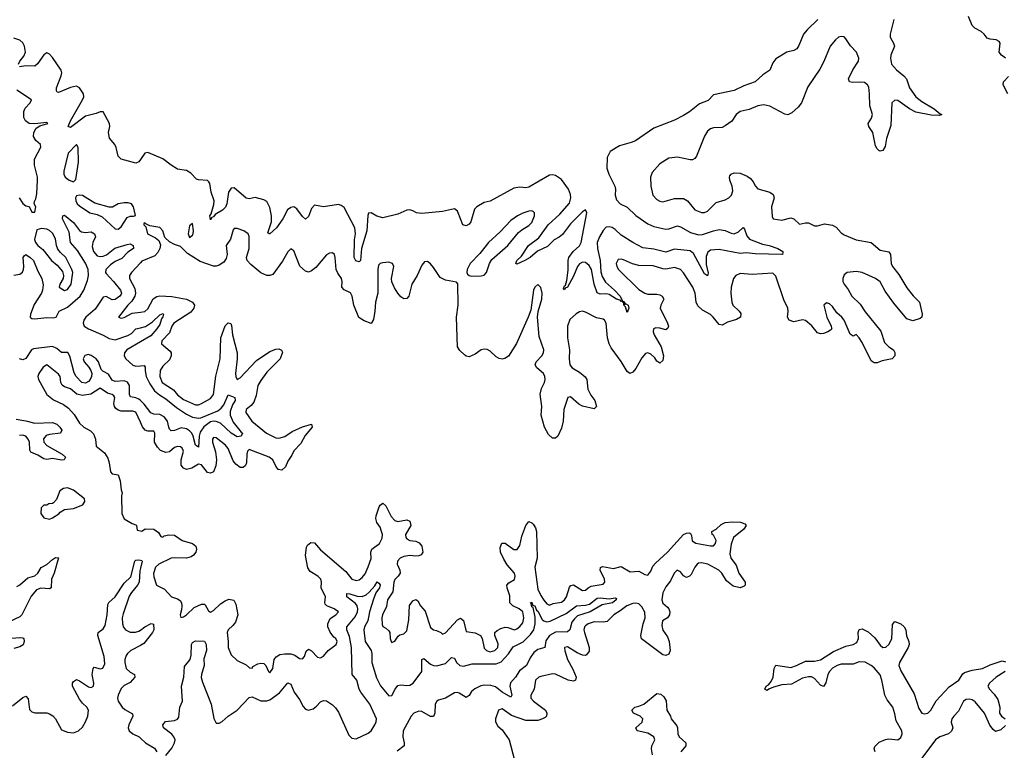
# Model space of a CAD drawing. Header units: inches. Extents: x 2473073 to 2657680, y 705365 to 849016.
# Tile 148 of 151: x 2639189 to 2645805, y 762600 to 767508. Entities that reach past the tile are written whole.
import ezdxf

# ---------------------------------------------------------------- set-up
doc = ezdxf.new("R2010")
doc.units = ezdxf.units.IN
doc.header["$MEASUREMENT"] = 0
doc.layers.add('C6736', color=7, linetype='Continuous')
doc.layers.add('C6746', color=7, linetype='Continuous')

msp = doc.modelspace()

# ---------------------------------------------------------------- linework, layer by layer
at = {"layer": 'C6736', "color": 5}
for points, elevation in [([(2639181, 767210), (2639189.9, 767230), (2639216.3, 767263.7), (2639226.8, 767290), (2639221.2, 767330), (2639210, 767352.1), (2639190, 767371.3), (2639150, 767384.6)], 20), ([(2640000, 766567.7), (2639990, 766553), (2639970, 766543.5), (2639870.7, 766570.7), (2639850.9, 766590.9), (2639836.9, 766650), (2639827.1, 766670), (2639792.8, 766712.8), (2639785.1, 766750), (2639794.7, 766790), (2639791.6, 766810), (2639750, 766889.2), (2639730, 766889.6), (2639702.1, 766877.9), (2639630, 766860.2), (2639530, 766784.6), (2639514.5, 766790), (2639530, 766827.2), (2639609.8, 766970), (2639619.2, 766990), (2639618, 767010), (2639589.8, 767049.8), (2639570, 767061.7), (2639530, 767053.2), (2639450, 767018.3), (2639441.6, 767021.6), (2639435.1, 767030), (2639437.1, 767050), (2639466.9, 767130), (2639471.2, 767150), (2639468.2, 767168.2), (2639410, 767254.5), (2639390, 767275.1), (2639370, 767284.5), (2639350, 767271.8), (2639308.7, 767211.3), (2639290, 767196.1), (2639230, 767198.2), (2639186.6, 767190)], 20), ([(2639184.7, 766310), (2639210, 766272), (2639230, 766258), (2639252, 766252), (2639270, 766214), (2639290, 766214), (2639298, 766250), (2639286, 766270), (2639287.3, 766287.3), (2639296.4, 766303.6), (2639303.1, 766336.9), (2639309, 766430), (2639308.7, 766450), (2639288, 766530), (2639288, 766570), (2639331.1, 766651.1), (2639329.2, 766670), (2639296.6, 766696.6), (2639282.5, 766722.5), (2639282.7, 766750), (2639300.5, 766779.5), (2639324.7, 766795.3), (2639377.2, 766810), (2639370, 766817.2), (2639291.2, 766808.9), (2639251.3, 766811.3), (2639227.9, 766827.9), (2639215.6, 766850), (2639215.8, 766890), (2639225.8, 766914.2), (2639258.7, 766950), (2639267.3, 766970), (2639170, 767035.1)], 40), ([(2639148.6, 765791.4), (2639190, 765798.7), (2639207.2, 765812.8), (2639215, 765830), (2639217.2, 765850), (2639212.8, 765910), (2639218.5, 765921.5), (2639230, 765929.3), (2639259.8, 765910), (2639280.4, 765890), (2639310, 765817.6), (2639337, 765770), (2639346.3, 765726.3), (2639343.1, 765690), (2639335.8, 765670), (2639286.4, 765593.6), (2639260.3, 765530), (2639258.4, 765510), (2639270, 765499.9), (2639290, 765497.4), (2639370, 765507.4), (2639414.4, 765505.6), (2639433.5, 765510), (2639454, 765550), (2639510, 765577.1), (2639596, 765650), (2639620.2, 765690), (2639643.9, 765756.1), (2639651.1, 765790), (2639648.4, 765830), (2639631.3, 765871.3), (2639577.6, 765957.6), (2639529.5, 766010), (2639520.2, 766080.2), (2639477.4, 766170), (2639479.5, 766190), (2639490, 766195.3), (2639550, 766145.2), (2639590, 766092.7), (2639603.3, 766083.3), (2639630, 766079), (2639670, 766083.2), (2639691.1, 766070), (2639698.6, 766050), (2639679.4, 766010), (2639675.3, 765984.7), (2639685.5, 765950), (2639710, 765922.5), (2639730, 765916.5), (2639750, 765918.1), (2639771.3, 765928.7), (2639827.9, 765972.1), (2639910, 765996.8), (2639930, 766001.4), (2639950.2, 765989.8), (2639953, 765970), (2639914.6, 765945.4), (2639876, 765904), (2639830, 765884), (2639798.1, 765861.9), (2639767.8, 765830), (2639765.6, 765810), (2639770, 765802.5), (2639819.8, 765750), (2639866.4, 765690), (2639873.4, 765670), (2639870, 765663.5), (2639861, 765650), (2639830, 765628.7), (2639810, 765626.5), (2639770, 765648.3), (2639750, 765644.4), (2639696.2, 765563.8), (2639633.9, 765510), (2639619, 765490), (2639614.2, 765470), (2639623, 765450), (2639650, 765430.8), (2639749.3, 765389.3), (2639790, 765366.4), (2639830, 765357.9), (2639914.7, 765385.3), (2639939.4, 765400.6), (2639970, 765430.7), (2640000, 765438)], 20), ([(2640000, 765875.1), (2639940.3, 765810), (2639927.4, 765790), (2639926.7, 765770), (2639962, 765702), (2639965.9, 765670), (2639962.2, 765650), (2639943, 765617), (2639914.4, 765590), (2639852, 765510), (2639870, 765502.8), (2639890, 765507.7), (2639944.2, 765535.8), (2640000, 765542.9)], 40), ([(2640000, 765342.8), (2639909.7, 765290), (2639892.9, 765270), (2639890.8, 765250), (2639901.3, 765230), (2639950, 765186.3), (2639970, 765180.4), (2640000, 765183.2)], 20), ([(2640000, 764948.6), (2639990, 764958), (2639970, 764966.7), (2639933.6, 764973.6), (2639926.2, 764990), (2639926.1, 765050), (2639912.5, 765072.5), (2639890, 765081.8), (2639830, 765077.8), (2639810, 765086), (2639785.9, 765125.9), (2639746.4, 765146.4), (2639737.1, 765157.1), (2639718.1, 765210), (2639703.1, 765230), (2639670, 765251.8), (2639650, 765258.2), (2639627.2, 765252.8), (2639615.4, 765230), (2639621.6, 765210), (2639653.3, 765173.3), (2639666.2, 765150), (2639672.4, 765130), (2639671.7, 765110), (2639662.6, 765090), (2639650, 765076.5), (2639630, 765066.7), (2639607, 765070), (2639567.5, 765110), (2639555.4, 765135.4), (2639526.6, 765246.6), (2639511.8, 765271.8), (2639470, 765271.6), (2639439.1, 765299.2), (2639410, 765312.3), (2639282.5, 765297.5), (2639269, 765290), (2639230, 765231.2), (2639210, 765222.7), (2639188.5, 765228.5)], 20), ([(2640000, 764804.1), (2639970, 764870.7), (2639950, 764878.8), (2639870, 764877.4), (2639850, 764884.4), (2639835.7, 764895.7), (2639826, 764910), (2639820.8, 764930), (2639828.3, 764970), (2639821.7, 764981.7), (2639809.5, 764990), (2639779.9, 764999.9), (2639730, 765033.2), (2639666.9, 764993.1), (2639610, 764984.1), (2639573.2, 764993.2), (2639530, 765028.2), (2639490, 765040.4), (2639473.3, 765053.3), (2639465.4, 765070), (2639459.7, 765110), (2639450, 765126.6), (2639370, 765189), (2639345.8, 765174.2), (2639318, 765130), (2639311, 765110), (2639314, 765090), (2639371, 764990), (2639414.9, 764954.9), (2639482, 764922), (2639517.4, 764897.4), (2639554.6, 764854.6), (2639590, 764797.3), (2639618.8, 764770), (2639665.5, 764745.5), (2639685.1, 764725.1), (2639698.8, 764690), (2639702, 764642), (2639758, 764598), (2639782, 764562), (2639790.8, 764530), (2639798, 764470), (2639810, 764458), (2639851.3, 764450), (2639864.7, 764410), (2639871.3, 764350), (2639878, 764330), (2639872, 764310), (2639874, 764190), (2639890, 764154), (2639943.6, 764123.6), (2639970, 764114), (2639974, 764110), (2639978, 764078), (2640000, 764073.9)], 40), ([(2639164.4, 764824.4), (2639230, 764812.8), (2639290, 764796.3), (2639410, 764802), (2639437.2, 764790), (2639458.6, 764770), (2639471, 764750), (2639462.4, 764730), (2639390, 764720.6), (2639366.6, 764713.4), (2639348.2, 764691.8), (2639350.5, 764670), (2639370, 764647.9), (2639474.3, 764590), (2639495.6, 764570), (2639495.3, 764564.7), (2639487.9, 764552.1), (2639470.4, 764549.6), (2639410, 764559.7), (2639370, 764552.9), (2639350, 764556.6), (2639310, 764581.8), (2639262.9, 764602.9), (2639256.2, 764616.2), (2639253.7, 764670), (2639246.5, 764690), (2639230, 764709), (2639210, 764716.1), (2639186.6, 764713.4)], 20), ([(2639170, 763700.9), (2639190, 763712.2), (2639242.4, 763757.6), (2639290, 763772.5), (2639309.9, 763790.1), (2639332.1, 763827.9), (2639371.1, 763848.9), (2639410, 763881.5), (2639430, 763894.2), (2639450, 763891.7), (2639420.5, 763790), (2639403.1, 763750), (2639399.7, 763690), (2639390, 763684.3), (2639330, 763688.3), (2639302.4, 763677.6), (2639264.8, 763635.2), (2639202.9, 763510), (2639190, 763496.7), (2639117.6, 763462.4)], 20), ([(2639140.8, 762899.2), (2639210, 762955.5), (2639230, 762962.7), (2639245.1, 762945.1), (2639254.9, 762874.9), (2639270, 762857.6), (2639290.9, 762850.9), (2639370, 762851.3), (2639390, 762844.5), (2639410.4, 762830.3), (2639428.5, 762810), (2639470, 762737.1), (2639510, 762721.5), (2639550, 762718.1), (2639583.5, 762730), (2639610, 762755), (2639631.2, 762790), (2639647.1, 762830), (2639652.1, 762870), (2639639.3, 762890), (2639610, 762916), (2639590, 762942.5), (2639543.4, 763030), (2639544.5, 763050), (2639550, 763061.8), (2639570, 763074.8), (2639590, 763066.4), (2639650, 763025.7), (2639670, 763020.7), (2639685.8, 763030), (2639686.7, 763050), (2639676.6, 763110), (2639681.8, 763150), (2639690, 763157.8), (2639730, 763147.8), (2639747.7, 763152.3), (2639760.2, 763179.8), (2639757.2, 763230), (2639712.8, 763370), (2639716.1, 763390), (2639750, 763416.3), (2639762.5, 763437.5), (2639777.1, 763510), (2639781.2, 763578.8), (2639787.8, 763592.2), (2639829.4, 763630.6), (2639890, 763723.5), (2639935.9, 763764.1), (2639963.5, 763870), (2639970, 763876.3), (2639990, 763879.7), (2640000, 763877.6)], 20), ([(2640000, 763824), (2639995, 763805), (2639992.2, 763730), (2639981.4, 763710), (2639939.3, 763660.7), (2639925.3, 763634.7), (2639883, 763517), (2639878.1, 763490), (2639879.6, 763450), (2639887.4, 763427.4), (2639899.8, 763410), (2639930, 763393.2), (2639967.3, 763392.7), (2639990, 763399.9), (2640000, 763407.4)], 20), ([(2639109.9, 763350.1), (2639190, 763358.4), (2639210, 763355.5), (2639216, 763350), (2639218.7, 763330), (2639212, 763308), (2639190, 763294.9), (2639150, 763283.9)], 20), ([(2640000, 763304.7), (2639936.6, 763270), (2639912.5, 763250), (2639903.6, 763236.4), (2639895.2, 763210), (2639894.3, 763190), (2639904.7, 763150), (2639930, 763125.4), (2639960.3, 763110), (2639961.9, 763090), (2639930, 763054.9), (2639890, 763034.4), (2639870, 763015), (2639850.1, 762970.1), (2639846.5, 762950), (2639850, 762929.5), (2639876.8, 762890), (2639894.8, 762874.8), (2639945.7, 762845.7), (2639948.6, 762830), (2639921.4, 762770), (2639918.4, 762750), (2639924.5, 762730), (2639950, 762710.5), (2639990.5, 762690.5), (2640000, 762681.9)], 20)]:
    msp.add_lwpolyline(points, dxfattribs=dict(at, elevation=elevation))
at = {"layer": 'C6736', "color": 5, "elevation": 40}
for points in [[(2639570, 766669.2), (2639515.5, 766610), (2639485.5, 766490), (2639484.9, 766470), (2639494, 766450), (2639521, 766430), (2639550, 766418.8), (2639565.6, 766434.4), (2639584.7, 766550), (2639580.7, 766650)], [(2639590, 766329.4), (2639570, 766324), (2639564.4, 766310), (2639566, 766290), (2639574.9, 766270), (2639590, 766256.4), (2639659.1, 766210), (2639710, 766198.6), (2639742.8, 766182.8), (2639830, 766103), (2639850, 766100.5), (2639870, 766116.3), (2639910, 766178.8), (2639930, 766188), (2639952.9, 766187.1), (2639968, 766192), (2639953.6, 766250), (2639940.9, 766270), (2639917.3, 766277.3), (2639890, 766278.2), (2639850.7, 766270), (2639811.8, 766248.2), (2639790, 766248.2), (2639694.7, 766274.7), (2639610, 766325.6)], [(2639335.3, 766104.7), (2639303.6, 766096.4), (2639289.1, 766030.9), (2639294.9, 766010), (2639310, 765990.6), (2639344.5, 765964.5), (2639402.3, 765890), (2639439.6, 765859.6), (2639475.8, 765815.8), (2639482.8, 765790), (2639480.3, 765770), (2639459.5, 765730), (2639454.8, 765710), (2639490, 765688.4), (2639510, 765696.3), (2639534.7, 765730), (2639545.1, 765810), (2639539.6, 765830), (2639498.9, 765910), (2639462.8, 765942.8), (2639445.5, 765965.5), (2639435.3, 765990), (2639430, 766035.3), (2639410, 766072.7), (2639390, 766092.3), (2639370, 766101.2)], [(2639510, 764362), (2639482, 764358), (2639458, 764342), (2639435.3, 764284.7), (2639416.9, 764263.1), (2639410, 764258), (2639383.6, 764256.4), (2639370, 764246), (2639350, 764246), (2639332, 764228), (2639331.3, 764190), (2639350, 764162), (2639390, 764152), (2639410, 764162), (2639452.7, 764187.3), (2639461.2, 764198.8), (2639490, 764218), (2639550, 764224.7), (2639612.3, 764247.7), (2639626, 764270), (2639623.7, 764290), (2639550, 764346.6)]]:
    msp.add_lwpolyline(points, close=True, dxfattribs=at)
at = {"layer": 'C6746', "color": 5}
for points, elevation in [([(2645814.3, 767250), (2645785.6, 767270), (2645769.8, 767289.8), (2645776.9, 767350), (2645770, 767360.7), (2645751.5, 767371.5), (2645710, 767375.8), (2645690, 767384), (2645670, 767411.2), (2645650, 767428.3), (2645607.3, 767450), (2645588.9, 767468.9), (2645565.1, 767530)], 40), ([(2644552.8, 767510), (2644479.4, 767440.6), (2644456.9, 767410), (2644425.4, 767334.6), (2644410, 767312), (2644390, 767300.7), (2644342.8, 767290), (2644270, 767243.7), (2644250, 767219), (2644230.3, 767169.7), (2644181.8, 767138.2), (2644130.2, 767089.8), (2644055.6, 767064.4), (2643990, 767031.2), (2643850, 767003.6), (2643814.5, 766965.5), (2643757, 766943), (2643690.9, 766889.1), (2643650, 766863.5), (2643590, 766833.3), (2643450, 766778), (2643326.1, 766693.9), (2643298, 766682), (2643219.2, 766660.8), (2643157.3, 766622.7), (2643137.4, 766582.6), (2643133.9, 766510), (2643147.3, 766470), (2643187.9, 766390), (2643191.9, 766370), (2643189.3, 766329.3), (2643198.2, 766298.2), (2643223.8, 766270), (2643270, 766248.1), (2643330, 766191.5), (2643410, 766136.8), (2643450, 766119.1), (2643530, 766099.5), (2643550, 766102.2), (2643610, 766123.5), (2643630, 766117.1), (2643697.6, 766077.6), (2643750, 766062.3), (2643776.2, 766063.8), (2643850, 766089.4), (2643890, 766097.7), (2643930, 766092), (2643970, 766072.6), (2643990, 766070.2), (2644018.3, 766081.7), (2644050, 766110.7), (2644059.6, 766099.6), (2644075, 766055), (2644094, 766034), (2644179.8, 765999.8), (2644226, 765990), (2644282.8, 765970), (2644316, 765950), (2644316.9, 765943.1), (2644314, 765930), (2644310.4, 765929.6), (2644130, 765935), (2644070, 765941), (2644030, 765936.8), (2643890, 765963.2), (2643830, 765959), (2643813.1, 765946.9), (2643802.7, 765917.3), (2643802.7, 765862.6), (2643815.3, 765804.7), (2643810, 765787.6), (2643790, 765801.6), (2643716.1, 765936.1), (2643694.5, 765954.5), (2643590, 765965.3), (2643530, 765945.4), (2643450, 765965.7), (2643375.1, 765975.1), (2643310, 766009.9), (2643230, 766061.3), (2643190, 766098.5), (2643170.7, 766110.7), (2643150, 766116.7), (2643130, 766112.9), (2643110, 766090.8), (2643084.1, 766050), (2643069.5, 766010), (2643070.7, 765970), (2643088.8, 765890), (2643092.9, 765812.9), (2643102.6, 765782.6), (2643124.3, 765744.3), (2643186.3, 765690), (2643224.2, 765650), (2643238, 765622), (2643230, 765614), (2643223.3, 765623.3), (2643199.6, 765630), (2643150, 765662.6), (2643130, 765667.1), (2643090, 765663.2), (2643070, 765672.6), (2643050, 765731.8), (2643030.9, 765830), (2643015.8, 765855.8), (2642990, 765876.5), (2642970, 765878.6), (2642950, 765867.6), (2642937.4, 765850), (2642910, 765784.4), (2642870, 765711.8), (2642854.8, 765705.2), (2642850, 765693.2), (2642842, 765702), (2642850, 765720.5), (2642856.6, 765723.4), (2642864.9, 765755.1), (2642874.2, 765825.8), (2642873.6, 765890), (2642878, 765910), (2642907.2, 765950), (2642950.7, 765989.2), (2642961.1, 766010), (2643000.5, 766210), (2642990, 766229.4), (2642970, 766216.4), (2642890, 766135.3), (2642835.4, 766064.6), (2642813, 766047), (2642780.3, 766030), (2642736.2, 765983.8), (2642668.2, 765951.7), (2642618.5, 765910), (2642583.1, 765890), (2642530, 765865.7), (2642522, 765870), (2642528.8, 765890), (2642559.9, 765920.1), (2642608.7, 765991.3), (2642677.3, 766042.7), (2642739.5, 766130), (2642817.9, 766202.1), (2642884.2, 766275.8), (2642892.6, 766310), (2642890, 766333.3), (2642876.1, 766370), (2642830, 766434.8), (2642790, 766460.7), (2642770, 766466.2), (2642750, 766463.5), (2642610, 766383), (2642590, 766378.7), (2642550, 766382.4), (2642510, 766375.1), (2642350, 766289.4), (2642310, 766279.5), (2642261.6, 766250), (2642245.4, 766234.6), (2642219.5, 766150), (2642210, 766134.5), (2642190, 766122.9), (2642167, 766130), (2642135.8, 766210), (2642130, 766220.9), (2642110, 766237.2), (2642030, 766219.5), (2641890, 766204.7), (2641855.3, 766210), (2641830, 766224.5), (2641810, 766229.6), (2641790, 766227.6), (2641730, 766200.5), (2641630, 766177.4), (2641588.2, 766188.2), (2641550, 766209.6), (2641533, 766207), (2641527.6, 766192.4), (2641522.1, 766090), (2641486.1, 765970), (2641479, 765890), (2641470, 765881.5), (2641447.8, 765887.8), (2641436.8, 765910), (2641438.8, 766030), (2641445.4, 766070), (2641439.9, 766110), (2641370, 766245.1), (2641350, 766260.5), (2641330, 766266.6), (2641230, 766251.2), (2641170, 766260.7), (2641150, 766239.3), (2641130, 766184.7), (2641110, 766167.8), (2641090, 766186), (2641050, 766237.8), (2641030, 766250.6), (2641010, 766245.8), (2640987.5, 766230), (2640956.4, 766170), (2640913.4, 766110), (2640869.7, 766069.7), (2640866, 766070), (2640855.3, 766075.3), (2640880.2, 766150), (2640881.7, 766190), (2640870, 766245.1), (2640850, 766285.6), (2640830, 766298), (2640770, 766313.3), (2640730, 766305.1), (2640710, 766309.7), (2640630, 766378.9), (2640610, 766375.8), (2640591.7, 766350), (2640580.7, 766270), (2640570.8, 766249.2), (2640551, 766229), (2640501.5, 766198.5), (2640490, 766183.9), (2640480.2, 766179.8), (2640470, 766162.9), (2640467.2, 766190), (2640476.3, 766203.7), (2640494.4, 766265.6), (2640494.8, 766290), (2640475.6, 766350), (2640466.3, 766406.3), (2640458.8, 766418.8), (2640450, 766427.6), (2640391.4, 766431.4), (2640377.4, 766437.4), (2640337.7, 766477.7), (2640310, 766495.1), (2640250, 766503), (2640206, 766530), (2640150, 766573.6), (2640050, 766614.5), (2640030, 766612), (2640000, 766567.7)], 20), ([(2645063.8, 767510), (2645039.2, 767410), (2645038, 767390), (2645061.7, 767350), (2645066.7, 767330), (2645043.6, 767270), (2645040.2, 767250), (2645047.1, 767210), (2645080.3, 767170), (2645130.3, 767130), (2645147.4, 767110), (2645169.1, 767050), (2645211.6, 766990), (2645250, 766957.3), (2645334.9, 766910), (2645374.4, 766874.4), (2645384.7, 766870), (2645370, 766863.7), (2645312.7, 766867.3), (2645210, 766886.4), (2645168.4, 766908.4), (2645090, 766965.4), (2645070, 766967.8), (2645050, 766948.7), (2645042, 766798), (2645014.7, 766710), (2645004.4, 766655.6), (2644990, 766629.4), (2644970, 766623.7), (2644961.2, 766630), (2644950, 766639.3), (2644939.7, 766659.7), (2644922.7, 766750), (2644895.6, 766790), (2644889.6, 766810), (2644913.6, 766846.4), (2644919.7, 766870), (2644900.9, 766930), (2644900.2, 767010), (2644894.2, 767054.2), (2644886.9, 767070), (2644865.4, 767085.4), (2644830, 767088.8), (2644785.2, 767085.2), (2644766, 767090), (2644758.7, 767110), (2644787.2, 767170), (2644826, 767230), (2644827.6, 767250), (2644811.8, 767290), (2644772.4, 767332.4), (2644740.1, 767380.1), (2644730, 767391.8), (2644710, 767395.6), (2644690, 767389.6), (2644670, 767373.3), (2644634.9, 767330), (2644593.2, 767226.8), (2644565.3, 767174.7), (2644484.1, 767055.9), (2644442.4, 766950), (2644420.7, 766919.3), (2644378, 766882), (2644350, 766869.7), (2644330, 766873.3), (2644230, 766927.9), (2644190, 766935), (2644150, 766928.7), (2644090, 766905.3), (2644030, 766890.7), (2644004.4, 766870), (2643974.2, 766825.8), (2643930, 766794.4), (2643910, 766784), (2643850, 766781.2), (2643830, 766774.6), (2643810, 766759.7), (2643790, 766725.1), (2643736.9, 766590), (2643724.8, 766575.2), (2643710, 766566), (2643694.4, 766565.6), (2643610, 766583.7), (2643550, 766576.8), (2643490, 766540.4), (2643438.9, 766481.1), (2643428.7, 766450), (2643428.9, 766390), (2643444.4, 766330), (2643470, 766300.9), (2643490, 766289), (2643510, 766284.7), (2643590, 766307.2), (2643650, 766305.6), (2643676.5, 766290), (2643725.3, 766230), (2643770, 766211.4), (2643790, 766212.6), (2643810, 766222), (2643870, 766279.6), (2643930, 766297.8), (2643954.7, 766310), (2643972.1, 766330), (2643980.9, 766359.1), (2643975.8, 766390), (2643959.8, 766430), (2643957.7, 766450), (2643961.4, 766458.6), (2643969.8, 766470.2), (2643990, 766478), (2644030, 766475.9), (2644076.2, 766456.2), (2644100, 766440), (2644118.1, 766418.1), (2644132.4, 766390), (2644150, 766372.4), (2644230, 766350.2), (2644252.7, 766332.7), (2644259.7, 766310), (2644240.2, 766250), (2644245.3, 766185.3), (2644251.3, 766170), (2644310, 766161.1), (2644370, 766176.5), (2644390, 766168.9), (2644430, 766134.6), (2644470, 766143.9), (2644490, 766142.8), (2644530, 766122.3), (2644550, 766122.2), (2644595.9, 766135.9), (2644650, 766127.8), (2644674.4, 766114.4), (2644710, 766076.5), (2644730, 766062.6), (2644810, 766029.4), (2644910, 766010.2), (2644970, 765960.3), (2645028.9, 765948.9), (2645041.3, 765930), (2645044.5, 765870), (2645054.7, 765850), (2645095.9, 765795.9), (2645150, 765707.2), (2645193, 765653), (2645235.5, 765610), (2645254, 765530), (2645250.7, 765509.3), (2645239.8, 765500.2), (2645190, 765484), (2645150, 765498), (2645063.9, 765603.9), (2645005, 765685), (2644970, 765745.7), (2644940.4, 765770), (2644850, 765809), (2644810, 765817), (2644750, 765809.7), (2644730, 765794.7), (2644720.2, 765770), (2644720.2, 765750), (2644729.2, 765730), (2644755.7, 765695.8), (2644781.2, 765650), (2644837.1, 765597.1), (2644870, 765544.9), (2644975.8, 765415.8), (2645000.2, 765340.2), (2645030, 765310.5), (2645061, 765290), (2645070, 765272), (2645070.5, 765249.5), (2645050.6, 765229.4), (2644984.4, 765215.6), (2644950, 765202.9), (2644930, 765202), (2644910, 765216), (2644850, 765339.5), (2644830, 765371.5), (2644810, 765393.6), (2644790, 765382.7), (2644770, 765395.1), (2644729.8, 765490), (2644714, 765510), (2644679.4, 765539.4), (2644650, 765581.3), (2644630, 765599.7), (2644610, 765605.6), (2644592.7, 765590), (2644612.9, 765510), (2644642, 765450), (2644644.9, 765435.1), (2644645.5, 765430), (2644637.8, 765422.2), (2644618.8, 765410), (2644590, 765399.1), (2644570, 765397.7), (2644550, 765404.7), (2644511.9, 765451.9), (2644470, 765486.6), (2644450, 765491.3), (2644390, 765478.9), (2644360.5, 765490), (2644347.6, 765510), (2644352.1, 765550), (2644349.8, 765570), (2644324.8, 765624.8), (2644270, 765785.1), (2644250, 765804.7), (2644110, 765797), (2644030, 765802), (2644001.7, 765790), (2643986.5, 765770), (2643970.2, 765710), (2643968.1, 765670), (2643973.7, 765610), (2643980.2, 765590), (2644023.2, 765550), (2644034.1, 765534.1), (2644031.5, 765510), (2644005.7, 765494.3), (2643944.5, 765475.5), (2643910, 765456.4), (2643890, 765459.7), (2643849.7, 765510), (2643830, 765527.6), (2643776.9, 765556.9), (2643746.3, 765586.4), (2643735, 765610), (2643727, 765670), (2643712.7, 765710), (2643650, 765808.2), (2643629.9, 765829.9), (2643590, 765842.6), (2643530, 765832.3), (2643510, 765833.7), (2643445.7, 765854.3), (2643350, 765856.1), (2643307.4, 765867.4), (2643246.5, 765893.5), (2643230, 765898), (2643210, 765896.3), (2643196.9, 765870), (2643201.3, 765850), (2643212.8, 765830), (2643350, 765695.5), (2643390, 765669.5), (2643410, 765665), (2643470, 765664.2), (2643490, 765658.9), (2643507, 765650), (2643515.6, 765635.6), (2643518, 765630), (2643498.2, 765590), (2643493.2, 765570), (2643543, 765470), (2643548, 765450), (2643545.1, 765434.9), (2643530, 765423.5), (2643490, 765435.4), (2643462.9, 765437.1), (2643448, 765430), (2643445.6, 765410), (2643452.9, 765390), (2643499, 765310), (2643514, 765250), (2643510, 765219.3), (2643490, 765199.7), (2643470, 765213), (2643456, 765236), (2643430, 765261.6), (2643410, 765269.8), (2643395.1, 765264.9), (2643370, 765236.9), (2643330, 765164.7), (2643310, 765140.4), (2643289.4, 765130), (2643270, 765143.6), (2643231.3, 765211.3), (2643163.1, 765303.1), (2643149.3, 765329.3), (2643137.7, 765370), (2643129.8, 765469.8), (2643119.6, 765490), (2643110, 765495.6), (2643064.1, 765504.1), (2642990, 765543.8), (2642970, 765549.8), (2642950, 765546.2), (2642927.9, 765532.1), (2642886.6, 765493.4), (2642870.2, 765450), (2642870.2, 765370.2), (2642883.8, 765290), (2642880.9, 765230), (2642886, 765190), (2642901.3, 765170), (2642950, 765140.6), (2642989, 765109), (2642999, 765090), (2643006.4, 765026.4), (2643026.5, 764986.5), (2643052.8, 764950), (2643063.8, 764910), (2643050, 764894.5), (2642970.9, 764910.9), (2642945.6, 764925.6), (2642890, 764974), (2642871.2, 764968.9), (2642846, 764890), (2642841.3, 764810), (2642830, 764764), (2642805.5, 764710), (2642790, 764696.2), (2642770, 764696.9), (2642742.2, 764722.2), (2642714.5, 764770), (2642692.7, 764850), (2642697, 764910), (2642687.2, 764992.8), (2642695.2, 765030), (2642714.5, 765070), (2642719.3, 765090), (2642718, 765110), (2642708.4, 765130), (2642664.6, 765170), (2642653.8, 765190), (2642658.5, 765210), (2642697.4, 765250), (2642708.4, 765270), (2642710.9, 765290), (2642679.7, 765379.7), (2642667.8, 765510), (2642673.2, 765546.8), (2642698.4, 765630), (2642700.6, 765670), (2642690, 765709.5), (2642670, 765729.5), (2642650, 765712), (2642640.7, 765690), (2642622.9, 765557.1), (2642605.8, 765510), (2642527.8, 765332.2), (2642473.7, 765246.3), (2642449.2, 765230.8), (2642430, 765227.7), (2642410, 765231.9), (2642390, 765242), (2642350, 765280.4), (2642330, 765291.9), (2642310, 765294.2), (2642290, 765289.7), (2642250, 765261.1), (2642210, 765243), (2642190, 765247.8), (2642177.1, 765257.2), (2642145.5, 765285.5), (2642131.1, 765311.1), (2642123.7, 765510), (2642135.2, 765590), (2642133.1, 765733.1), (2642124, 765744), (2642050, 765757.1), (2642015, 765775), (2641970, 765842.2), (2641950, 765866.9), (2641930, 765882.4), (2641910, 765880.7), (2641890, 765858.4), (2641860.2, 765790), (2641824.7, 765730), (2641803.7, 765650), (2641790, 765635.1), (2641770, 765632.8), (2641750, 765646.9), (2641730, 765671.3), (2641706.9, 765706.9), (2641690, 765746.6), (2641687.2, 765770), (2641702, 765850), (2641694.3, 765870), (2641670, 765878), (2641630, 765874.6), (2641610.9, 765869.1), (2641601, 765859), (2641595, 765830), (2641595.1, 765670), (2641580.1, 765610), (2641576.3, 765550), (2641565.6, 765494.4), (2641550, 765466.3), (2641503.9, 765483.9), (2641466.7, 765506.7), (2641433.6, 765590), (2641422, 765650), (2641411.9, 765671.9), (2641370, 765692.6), (2641352.6, 765710), (2641356, 765750), (2641352.1, 765770), (2641326.1, 765806), (2641314.9, 765830), (2641309.8, 765910), (2641303.5, 765930), (2641290, 765941.7), (2641270, 765938.8), (2641250, 765927.6), (2641178, 765842), (2641150, 765819.8), (2641130, 765812.8), (2641110, 765817.8), (2641071.6, 765851.6), (2641030, 765954.7), (2641010, 765968), (2640990, 765948), (2640954.4, 765885.6), (2640890, 765795.1), (2640870, 765788.2), (2640850, 765789.7), (2640810, 765806.6), (2640742.5, 765862.5), (2640717.3, 765890), (2640712.8, 765910), (2640730, 765971.3), (2640730.5, 766050.5), (2640723.5, 766070), (2640694, 766090), (2640650, 766106), (2640630, 766104.7), (2640623, 766097), (2640605.7, 766034.3), (2640575.5, 765990), (2640583.8, 765930), (2640576.7, 765903.3), (2640560.1, 765879.9), (2640530, 765858.5), (2640510, 765852), (2640490, 765852.9), (2640402.5, 765882.5), (2640317, 765937), (2640270, 765984), (2640230, 765997.2), (2640196, 766016), (2640164, 766044), (2640151.3, 766090), (2640130, 766112.4), (2640063.7, 766123.7), (2640035.5, 766135.5), (2640030, 766142), (2640022, 766138), (2640022.8, 766130), (2640035.3, 766115.3), (2640047.3, 766070), (2640101.4, 766041.4), (2640124, 766024), (2640134.4, 765994.4), (2640130.5, 765970), (2640117.2, 765942.8), (2640097.7, 765922.3), (2640010, 765886), (2640000, 765875.1)], 40), ([(2645830, 767009.6), (2645797.4, 767070), (2645800.5, 767090), (2645833.3, 767126.7)], 40), ([(2640000, 765542.9), (2640030, 765546.7), (2640050, 765564.4), (2640086.6, 765633.4), (2640110, 765648.8), (2640130, 765653.4), (2640210, 765649), (2640309.6, 765629.6), (2640350.9, 765610.9), (2640362.6, 765590), (2640359.7, 765570), (2640338.1, 765541.9), (2640225, 765470), (2640211.2, 765450), (2640196.5, 765403.5), (2640144.4, 765350), (2640141.3, 765330), (2640200.4, 765280.4), (2640206.5, 765270), (2640207.1, 765250), (2640196.4, 765223.6), (2640150, 765179.7), (2640132.2, 765150), (2640130.4, 765110), (2640145.5, 765070), (2640222.3, 765022.3), (2640250, 764988.4), (2640290, 764956.5), (2640370, 764920.2), (2640390, 764920.2), (2640410, 764928.4), (2640470, 764962), (2640490.6, 764990), (2640507.2, 765112.8), (2640536.2, 765230), (2640539.8, 765370), (2640570, 765450.6), (2640590, 765470.4), (2640607.3, 765467.3), (2640612.8, 765452.8), (2640617.8, 765390), (2640649.6, 765270), (2640651.1, 765230), (2640639.8, 765130), (2640640.7, 765110), (2640650, 765090.4), (2640670, 765102.8), (2640781.1, 765218.9), (2640870, 765278.2), (2640910, 765294.3), (2640930, 765295.8), (2640948.2, 765288.2), (2640953.8, 765273.8), (2640939.6, 765230), (2640850, 765139.3), (2640810, 765084.4), (2640789.6, 765050), (2640777.6, 764982.4), (2640762.6, 764937.4), (2640744.4, 764915.6), (2640710.3, 764890), (2640709.3, 764870), (2640749.4, 764810), (2640846.4, 764730), (2640910, 764699.8), (2640930, 764697.1), (2640970, 764708.6), (2641018.8, 764741.2), (2641088.2, 764771.8), (2641150.4, 764790.4), (2641154.9, 764770), (2641106.1, 764713.9), (2641078.7, 764661.3), (2641030, 764611.1), (2641018, 764582), (2640990, 764543), (2640975, 764505), (2640950, 764481), (2640926.4, 764486.4), (2640909.2, 764509.2), (2640888.9, 764550), (2640864.7, 764570), (2640730, 764621.2), (2640719.7, 764610), (2640714, 764590), (2640713.4, 764530), (2640707, 764513), (2640690, 764499.2), (2640670, 764499.8), (2640640.9, 764520.9), (2640623.6, 764543.6), (2640590, 764626.6), (2640571.4, 764650), (2640510, 764698), (2640490, 764700.9), (2640484.9, 764690), (2640485.2, 764670), (2640505.2, 764605.2), (2640511.1, 764550), (2640506.9, 764510), (2640490, 764471.2), (2640470, 764461.5), (2640450, 764466.9), (2640410, 764517.7), (2640390, 764521.5), (2640344.8, 764495.2), (2640310, 764486.2), (2640290, 764494.7), (2640274.6, 764514.6), (2640273, 764550), (2640289.7, 764610), (2640280.5, 764630), (2640270, 764638), (2640250, 764640.3), (2640230, 764632.8), (2640195.4, 764604.6), (2640170, 764599.3), (2640134.7, 764614.7), (2640115.4, 764635.4), (2640094.7, 764670), (2640097.7, 764730), (2640090, 764744.5), (2640050, 764744.2), (2640031, 764751), (2640013.7, 764773.7), (2640000, 764804.1)], 40), ([(2640000, 765438), (2640033.7, 765446.3), (2640081.8, 765478.2), (2640130, 765524), (2640153, 765533), (2640155.8, 765530), (2640151.3, 765511.3), (2640142.1, 765497.9), (2640130, 765459.2), (2640110.6, 765430), (2640070, 765383.7), (2640000, 765342.8)], 20), ([(2640000, 765183.2), (2640025.7, 765185.7), (2640032.7, 765172.7), (2640032, 765148), (2640039.6, 765110), (2640062.6, 765062.6), (2640095, 765015), (2640127.4, 764987.4), (2640170, 764961.7), (2640241.7, 764901.7), (2640310, 764857), (2640350, 764837.7), (2640389.9, 764830.1), (2640406.2, 764833.8), (2640519.3, 764880.7), (2640541.8, 764898.2), (2640559.9, 764920.1), (2640590, 764988.5), (2640633.4, 764970), (2640636.1, 764950), (2640619.5, 764920.5), (2640604.1, 764875.8), (2640603.5, 764850), (2640624.2, 764804.2), (2640676.4, 764736.4), (2640685.5, 764730), (2640677.3, 764710), (2640650, 764706), (2640610, 764729.1), (2640537.9, 764797.9), (2640510, 764809.5), (2640490, 764811), (2640470, 764805.7), (2640427.1, 764772.9), (2640402.2, 764737.8), (2640394.9, 764710), (2640390, 764635.1), (2640370, 764649.7), (2640353.7, 764710), (2640344.5, 764730), (2640330, 764746.7), (2640310, 764759.9), (2640273.3, 764766.7), (2640230, 764747.1), (2640205.7, 764745.7), (2640195.9, 764755.9), (2640190.4, 764770.4), (2640182.8, 764810), (2640160.5, 764840.5), (2640130, 764855), (2640090, 764858.7), (2640070, 764867.1), (2640025, 764925), (2640000, 764948.6)], 20), ([(2640000, 764073.9), (2640010, 764072), (2640032.9, 764087.1), (2640090, 764085.5), (2640122, 764062), (2640136.9, 764036.9), (2640150, 764031), (2640160.5, 764039.5), (2640190, 764047.8), (2640230, 764045.3), (2640280.5, 764010), (2640349.1, 763989.1), (2640371.5, 763971.5), (2640377, 763950), (2640372.2, 763930), (2640356.4, 763910), (2640340.6, 763899.4), (2640308.7, 763891.3), (2640230, 763893.7), (2640206.4, 763890), (2640123.1, 763850), (2640102.3, 763830), (2640087.9, 763787.9), (2640090, 763764.7), (2640108.2, 763708.2), (2640161.3, 763681.3), (2640208.7, 763630), (2640250, 763618), (2640266.1, 763606.1), (2640275.3, 763590), (2640278.7, 763570), (2640276.4, 763543.6), (2640266, 763510), (2640272.7, 763492.7), (2640290, 763496), (2640310, 763510.7), (2640361.5, 763558.5), (2640410, 763582), (2640430, 763580.5), (2640436, 763576), (2640457.5, 763537.5), (2640470, 763528.7), (2640490, 763538.4), (2640537.1, 763582.9), (2640570, 763604.7), (2640594.6, 763614.6), (2640627.2, 763607.2), (2640641.4, 763581.4), (2640654, 763510), (2640638.7, 763461.3), (2640622, 763438), (2640588.6, 763408.5), (2640583.1, 763390), (2640590.7, 763330), (2640588.7, 763290), (2640610, 763242), (2640650, 763202), (2640710, 763174), (2640732.7, 763152.7), (2640750, 763152), (2640756.5, 763163.5), (2640790, 763180.7), (2640810, 763184.9), (2640830, 763182.8), (2640842.8, 763170), (2640861, 763130), (2640870, 763121), (2640889, 763150), (2640898, 763210), (2640912.9, 763227.1), (2640937.8, 763242.2), (2640970, 763248.8), (2641010, 763247.4), (2641037.9, 763237.9), (2641070, 763216.1), (2641090, 763214.4), (2641102, 763230), (2641114.1, 763265.8), (2641130, 763279.3), (2641150, 763268.2), (2641190, 763226.4), (2641210, 763220.7), (2641230, 763231), (2641261.2, 763270), (2641315.1, 763310), (2641322, 763330), (2641313, 763350), (2641300, 763360), (2641274.3, 763394.3), (2641259.8, 763430), (2641258.5, 763450), (2641275.5, 763484.5), (2641313.6, 763510), (2641331.3, 763530), (2641300.9, 763550), (2641251.8, 763570), (2641242.4, 763582.4), (2641238.9, 763590), (2641244.7, 763630), (2641213.8, 763690), (2641217.4, 763730), (2641213, 763750), (2641192.2, 763770), (2641140, 763800), (2641125.4, 763825.4), (2641109, 763909), (2641115.9, 763964.1), (2641122.3, 763977.7), (2641144.6, 763995.4), (2641170, 763992.9), (2641210, 763945.5), (2641380.5, 763800.5), (2641421.5, 763750), (2641450, 763740.2), (2641470, 763744.4), (2641490, 763759.6), (2641510, 763784.2), (2641530, 763831.6), (2641550, 763888), (2641549.2, 763930), (2641555, 763950), (2641607.4, 763990), (2641625.1, 764025.1), (2641625.7, 764050), (2641620.6, 764070), (2641610, 764097.8), (2641589.8, 764130), (2641582.4, 764157.6), (2641584.2, 764175.8), (2641604.4, 764235.6), (2641610, 764246.4), (2641630, 764260.4), (2641650, 764242), (2641684.8, 764170), (2641710, 764143.9), (2641730, 764137.2), (2641790, 764146.9), (2641810, 764138.4), (2641816.5, 764110), (2641781.6, 764050), (2641782.5, 764030), (2641790, 764019.7), (2641810, 764010.2), (2641850, 764005.4), (2641874.1, 763994.1), (2641890.2, 763970), (2641898, 763930), (2641887.5, 763912.5), (2641870, 763905.1), (2641850, 763902.8), (2641810, 763907.9), (2641770, 763900.8), (2641744.7, 763890), (2641726.8, 763870), (2641725.6, 763850), (2641744.1, 763810), (2641745, 763790), (2641732.3, 763770), (2641710, 763747.8), (2641703.9, 763730), (2641695.9, 763664.1), (2641661, 763610), (2641653.6, 763566.4), (2641627.5, 763510), (2641623.2, 763490), (2641624.2, 763444.2), (2641630, 763431), (2641650, 763421), (2641670, 763402), (2641676, 763390), (2641678, 763350), (2641684.7, 763330), (2641690, 763324.7), (2641710, 763332), (2641732.5, 763367.5), (2641743.7, 763376.3), (2641770, 763382.8), (2641790, 763402.8), (2641802.8, 763477.2), (2641808, 763572), (2641830, 763604.4), (2641850, 763612.8), (2641863.6, 763603.6), (2641881.6, 763570), (2641913.8, 763533.7), (2641950, 763424.9), (2641970, 763408), (2641990, 763405.5), (2642018.8, 763390), (2642030, 763378.8), (2642050, 763388.2), (2642130, 763476.5), (2642150, 763487.8), (2642172.2, 763472.2), (2642190, 763398.8), (2642250, 763389.2), (2642285.3, 763370), (2642296.9, 763350), (2642310, 763284.9), (2642324.9, 763270), (2642350, 763262), (2642380.9, 763270), (2642402.4, 763290), (2642405.1, 763314.9), (2642381.7, 763370), (2642382.6, 763390), (2642396.5, 763403.5), (2642422.4, 763417.6), (2642450, 763425.9), (2642470, 763425.2), (2642513.2, 763410), (2642530, 763415.3), (2642550, 763430.3), (2642570, 763455.5), (2642576.3, 763490), (2642569.8, 763530), (2642544.4, 763550), (2642501.5, 763570), (2642481.8, 763590), (2642483.3, 763636.7), (2642463.9, 763690), (2642462.5, 763710), (2642475, 763725), (2642512.7, 763747.3), (2642517.5, 763770), (2642514.9, 763790), (2642465.6, 763845.6), (2642442.9, 763882.9), (2642419.9, 763930), (2642418.4, 763961.6), (2642429.3, 763990.7), (2642450, 763991.9), (2642508.3, 763948.3), (2642531.6, 763948.4), (2642550, 763975.8), (2642562.5, 764037.5), (2642590, 764108.8), (2642610, 764135.8), (2642630, 764127.6), (2642638.4, 764118.4), (2642654.8, 764094.8), (2642661.6, 764070), (2642666.1, 763890), (2642650.7, 763830), (2642670, 763682.6), (2642690, 763638.6), (2642710, 763607.6), (2642730, 763583.9), (2642750, 763574.6), (2642773.8, 763586.2), (2642830, 763595), (2642850, 763609.4), (2642863.4, 763630), (2642883.5, 763696.5), (2642893.2, 763706.8), (2642910, 763710.2), (2642970, 763672.6), (2642990, 763675.6), (2643007.9, 763692.1), (2643030, 763701.9), (2643110, 763716.1), (2643121.8, 763730), (2643117.5, 763750), (2643088.8, 763810), (2643092.4, 763827.6), (2643105.4, 763834.6), (2643179, 763821), (2643230, 763835.3), (2643290, 763798.9), (2643350, 763803), (2643390, 763780.7), (2643410, 763777.2), (2643430, 763803.1), (2643444.1, 763835.9), (2643462.2, 763857.8), (2643542.3, 763930), (2643650, 764049), (2643670, 764058), (2643690, 764060.5), (2643696.2, 764056.2), (2643703.4, 764043.4), (2643707.7, 764007.7), (2643731.3, 763991.3), (2643830, 763972.3), (2643850, 763973.8), (2643865.3, 763990), (2643868.6, 764010), (2643850, 764045.1), (2643842.7, 764050), (2643839, 764070), (2643870, 764084.9), (2643902.8, 764117.2), (2643930, 764130.2), (2643975.6, 764135.6), (2644032.7, 764132.7), (2644060.9, 764120.9), (2644070.7, 764110), (2644054.7, 764085.3), (2643985.5, 764030), (2643970, 763985.2), (2643960, 763920), (2643967.2, 763890), (2644002.4, 763842.4), (2644021.6, 763790), (2644063.1, 763730), (2644063.8, 763710), (2644058, 763702), (2644030, 763691.2), (2643982.2, 763702.2), (2643938.7, 763738.7), (2643907.1, 763790), (2643886.6, 763810), (2643813, 763850), (2643770, 763859.8), (2643750, 763856.2), (2643741.8, 763850), (2643726.3, 763830), (2643700.4, 763779.6), (2643690, 763769.6), (2643670, 763761.1), (2643650, 763771.2), (2643630, 763799.7), (2643607.9, 763810), (2643586.1, 763790), (2643562.3, 763737.7), (2643530, 763698.5), (2643510, 763658.4), (2643503.5, 763610), (2643510, 763589.1), (2643542.2, 763562.2), (2643550.3, 763550), (2643557.6, 763530), (2643555.8, 763510), (2643542, 763490), (2643509.3, 763470), (2643502.9, 763437.1), (2643510, 763407.2), (2643541.7, 763361.7), (2643554, 763330), (2643560.3, 763270), (2643550, 763246), (2643530, 763236.4), (2643510, 763241), (2643368, 763348), (2643362.9, 763370), (2643378, 763450), (2643392.1, 763490), (2643390, 763526.6), (2643370, 763562.7), (2643350, 763583.5), (2643330, 763588.8), (2643310, 763585.5), (2643268.6, 763570), (2643224.4, 763535.6), (2643182.4, 763510), (2643135.8, 763464.2), (2643110, 763459.9), (2643050, 763461.7), (2643008.6, 763450), (2642990, 763436.4), (2642984.4, 763430), (2642980.2, 763410), (2642983.5, 763390), (2643015.9, 763290), (2643014.5, 763265.5), (2642998.7, 763241.3), (2642990, 763236.1), (2642970, 763237.7), (2642934.2, 763254.2), (2642870, 763295.6), (2642850.8, 763290), (2642852.1, 763267.9), (2642869.5, 763210), (2642905, 763145), (2642927.9, 763090), (2642924.4, 763070), (2642910, 763063.5), (2642874.5, 763070), (2642790, 763110.6), (2642770, 763114.2), (2642690, 763095), (2642677.6, 763090), (2642654.6, 763070), (2642646.3, 763010), (2642623.1, 762970), (2642624, 762950), (2642642, 762930), (2642722, 762870), (2642731.4, 762850), (2642728.9, 762830), (2642719.3, 762820.7), (2642702.4, 762810), (2642670, 762799.5), (2642590, 762800.5), (2642494.4, 762834.4), (2642430, 762878), (2642406.8, 762870), (2642386, 762810), (2642386.8, 762790), (2642402.8, 762762.8), (2642430, 762738), (2642477.1, 762670), (2642513.4, 762533.4)], 40), ([(2640000, 763877.6), (2640010, 763875.5), (2640012, 763870), (2640000, 763824)], 20), ([(2640170, 762564.2), (2640210, 762614.8), (2640229.4, 762650), (2640232.9, 762670), (2640225.4, 762690), (2640210, 762709.2), (2640154.7, 762750), (2640149.9, 762770.1), (2640167.9, 762792.1), (2640230, 762800.6), (2640250, 762809), (2640257.3, 762822.7), (2640264.9, 762890), (2640282.1, 762930), (2640275.2, 763030), (2640292.8, 763090), (2640296.5, 763163.5), (2640334.5, 763210), (2640341.9, 763238.2), (2640342.4, 763310), (2640350, 763323.6), (2640370, 763335.3), (2640430, 763333.4), (2640441.7, 763310), (2640444.6, 763270), (2640426.5, 763213.5), (2640427.9, 763170), (2640409.6, 763110), (2640408.3, 763088.3), (2640416.6, 763056.6), (2640475.5, 762910), (2640493.8, 762813.8), (2640510, 762782.6), (2640530, 762781.6), (2640550, 762792.5), (2640589.9, 762830.1), (2640651.2, 762868.7), (2640730, 762953.7), (2640750, 762959.8), (2640810, 762932.8), (2640850, 762932.3), (2640870, 762937.8), (2640934.1, 762985.9), (2640990, 763054), (2641010, 763043), (2641033.2, 762990), (2641070, 762940.8), (2641094.6, 762894.6), (2641110, 762875.5), (2641130, 762870.2), (2641160.9, 762879.1), (2641183.8, 762896.2), (2641210, 762926.4), (2641230, 762933.4), (2641250, 762931.6), (2641290, 762904.7), (2641310, 762885), (2641330, 762854.9), (2641401.4, 762701.4), (2641421.6, 762681.6), (2641450, 762676.8), (2641530, 762714.7), (2641549.9, 762730), (2641576.1, 762770), (2641584.3, 762790), (2641585.5, 762810), (2641542, 762910), (2641481.2, 762990), (2641470.7, 763010), (2641454.2, 763070), (2641422.1, 763110), (2641418.1, 763290), (2641404.8, 763364.8), (2641388, 763410), (2641386.9, 763430), (2641443.5, 763496.5), (2641459.5, 763530), (2641461.3, 763550), (2641456.7, 763570), (2641445.3, 763585.3), (2641386, 763630), (2641386.3, 763653.7), (2641408.1, 763651.9), (2641455.5, 763635.5), (2641490, 763633.1), (2641516.6, 763643.4), (2641538.1, 763661.9), (2641575.3, 763704.7), (2641590, 763730.4), (2641603.1, 763723.1), (2641610, 763711), (2641606.9, 763690), (2641582.8, 763657.2), (2641565.4, 763614.6), (2641538.5, 763530), (2641527.9, 763470), (2641506.2, 763430), (2641501.3, 763410), (2641511, 763330), (2641551.6, 763270), (2641555.6, 763250), (2641555.3, 763190), (2641586.5, 763086.5), (2641613.6, 763033.6), (2641670, 762966.2), (2641690, 762968.6), (2641711, 763010), (2641730, 763035.8), (2641750, 763039.4), (2641790, 763034.4), (2641810, 763037.9), (2641833, 763050), (2641890.4, 763129.6), (2641891.3, 763208.7), (2641904.2, 763215.8), (2641950, 763179.1), (2641970, 763170.1), (2641990, 763167.8), (2642050, 763182), (2642090, 763223.2), (2642110, 763218.3), (2642125.1, 763190), (2642146.8, 763170), (2642170, 763165.7), (2642230, 763179.8), (2642390, 763180.4), (2642424.9, 763195.1), (2642473.1, 763246.9), (2642504.5, 763295.5), (2642571.2, 763328.8), (2642622.1, 763377.9), (2642643.9, 763410), (2642653.6, 763450), (2642653.8, 763493.8), (2642639.2, 763559.2), (2642630, 763564.4), (2642626.7, 763586.7), (2642620.9, 763590), (2642624.4, 763595.6), (2642632.4, 763590), (2642635.1, 763575.1), (2642650, 763570.2), (2642661.1, 763541.1), (2642670, 763533.8), (2642699.1, 763479.1), (2642710, 763469.5), (2642730, 763462.4), (2642753.8, 763466.2), (2642862, 763518), (2642930, 763570.7), (2642990, 763574.2), (2643017.6, 763582.4), (2643070, 763622.5), (2643090, 763625), (2643150, 763616.1), (2643190, 763624.9), (2643198.7, 763618.7), (2643197.4, 763610), (2643171.4, 763590), (2643102.2, 763577.8), (2643021.3, 763530), (2642938.1, 763501.9), (2642916.5, 763483.5), (2642899.6, 763460.4), (2642885.2, 763410), (2642870, 763396), (2642790, 763392.5), (2642750.1, 763370), (2642724.9, 763335.1), (2642717.4, 763290), (2642670, 763276.9), (2642643.8, 763256.2), (2642619.2, 763220.8), (2642595, 763170), (2642546.9, 763133.1), (2642520.7, 763090), (2642486.2, 763053.8), (2642481.4, 763030), (2642496.8, 762970), (2642490, 762957.7), (2642429.9, 762990), (2642387.1, 763027.1), (2642355.4, 763035.4), (2642310, 763037.1), (2642287.8, 763032.2), (2642247.4, 763012.6), (2642225.6, 762994.4), (2642210, 762967.8), (2642190, 762953.9), (2642143, 762983), (2642130, 762987.2), (2642110, 762985.9), (2642050, 762950.9), (2642003.1, 762936.9), (2641991.1, 762928.9), (2641980.5, 762910), (2641978.9, 762850), (2641970, 762827.7), (2641950, 762825.8), (2641890, 762860.4), (2641870, 762862.3), (2641837, 762850), (2641820.4, 762830), (2641766.6, 762730), (2641762.3, 762690), (2641772, 762650), (2641771.5, 762630), (2641726.4, 762593.6)], 20), ([(2640000, 763407.4), (2640030, 763430.1), (2640071.5, 763451.5), (2640087.9, 763447.9), (2640090.6, 763410), (2640081.5, 763390), (2640022.8, 763317.2), (2640000, 763304.7)], 20), ([(2644936.8, 762590), (2644930.8, 762610), (2644935.8, 762624.2), (2644964.9, 762655.1), (2645007.1, 762672.8), (2645030, 762676.5), (2645090, 762669.2), (2645110, 762685.7), (2645118.2, 762710), (2645116.5, 762730), (2645077.5, 762797.5), (2645070, 762844), (2645055.5, 762890), (2645019.2, 762939.2), (2645003.1, 762970), (2644983.2, 763070), (2644970, 763106.3), (2644930, 763152.8), (2644909.6, 763170), (2644870, 763192.3), (2644830, 763193), (2644790, 763178.2), (2644710, 763179.4), (2644683.1, 763170), (2644650, 763150.8), (2644630.3, 763130), (2644620.2, 763110), (2644606.9, 763053.1), (2644590, 763029), (2644570, 763038), (2644530, 763081.3), (2644510, 763092.2), (2644490, 763093.3), (2644450, 763084.7), (2644375.1, 763044.9), (2644310, 763038.7), (2644255.3, 763024.7), (2644226.4, 763013.6), (2644210, 763001.2), (2644195.3, 763010), (2644205.2, 763030), (2644221.5, 763038.5), (2644238.5, 763061.5), (2644251.4, 763090), (2644259.3, 763150), (2644269.5, 763170.5), (2644370, 763156.9), (2644409.4, 763170), (2644470, 763199.5), (2644530, 763197.7), (2644570, 763207.1), (2644657.5, 763262.5), (2644741.2, 763298.8), (2644790, 763310.3), (2644815.1, 763324.9), (2644825.7, 763350), (2644824, 763390), (2644830, 763410.7), (2644850, 763415.8), (2644890, 763396.5), (2644935.2, 763355.2), (2644970, 763307), (2644990, 763290.4), (2645010, 763292.4), (2645030, 763310.6), (2645049.4, 763349.4), (2645054.2, 763445.8), (2645070, 763464), (2645110, 763448.2), (2645133.4, 763430), (2645144.4, 763410), (2645149, 763369), (2645164.2, 763330), (2645165.7, 763310), (2645159.5, 763290), (2645100.7, 763190), (2645097.2, 763170), (2645110, 763134.4), (2645199, 762979), (2645230, 762880.4), (2645250, 762849.4), (2645270, 762844.4), (2645291.8, 762850), (2645311.8, 762870), (2645347.1, 762932.9), (2645434.9, 763025.1), (2645500.3, 763070), (2645526.1, 763113.9), (2645538, 763122), (2645590, 763137.6), (2645658.4, 763150), (2645710, 763174.3), (2645790, 763200.3), (2645814.4, 763194.4)], 40), ([(2645811.9, 763130), (2645749.6, 763090.4), (2645706, 763050), (2645694.9, 763030), (2645705.8, 763010), (2645737.5, 762977.5), (2645760.7, 762940.8), (2645774.4, 762890), (2645774, 762850), (2645786.3, 762830), (2645810.4, 762810)], 40), ([(2643440.8, 762570), (2643434.6, 762610), (2643436.8, 762630), (2643455.8, 762670), (2643450.7, 762690), (2643410, 762714.4), (2643338, 762730), (2643329.6, 762750), (2643372.2, 762787.8), (2643376.8, 762810), (2643357.6, 762830), (2643314.5, 762850), (2643303, 762870), (2643322.7, 762890), (2643350, 762895.8), (2643382.4, 762910), (2643470, 762981.5), (2643496.6, 762976.6), (2643518, 762958), (2643532.3, 762932.3), (2643538.2, 762870), (2643561.6, 762830), (2643566, 762810), (2643605.1, 762765.1), (2643610.2, 762750), (2643611.8, 762710), (2643621, 762690), (2643665.3, 762650), (2643665.7, 762630), (2643632.3, 762590)], 40), ([(2645813.9, 762766.1), (2645782.6, 762737.4), (2645747, 762727), (2645730, 762738.7), (2645708.9, 762768.9), (2645671.9, 762850), (2645610, 762924.2), (2645590, 762938.2), (2645570, 762943.2), (2645550, 762940.2), (2645532.1, 762930), (2645498.1, 762861.9), (2645466.5, 762830), (2645453.2, 762810), (2645449.1, 762789.1), (2645458.6, 762750), (2645450.9, 762729.1), (2645430.2, 762709.8), (2645373, 762690), (2645342.8, 762670), (2645250, 762547.3)], 40), ([(2640000, 762681.9), (2640035.1, 762650), (2640094.1, 762614.1), (2640110.7, 762590)], 20)]:
    msp.add_lwpolyline(points, dxfattribs=dict(at, elevation=elevation))
for points, elevation in [([(2642630, 766223.1), (2642610, 766220.8), (2642570, 766207), (2642534, 766190), (2642490, 766159.2), (2642418.4, 766081.6), (2642339.6, 766010), (2642281.9, 765938.1), (2642214.9, 765870), (2642195.5, 765830), (2642193.4, 765810), (2642198.8, 765798.9), (2642209.2, 765789.2), (2642225.2, 765785.2), (2642290, 765786.5), (2642310, 765791.7), (2642326, 765810), (2642344.8, 765870), (2642362.6, 765897.4), (2642469.8, 765990), (2642541.2, 766078.8), (2642563, 766097), (2642610, 766125), (2642630, 766145), (2642647.6, 766190), (2642647.8, 766210), (2642639.1, 766219.1)], 40), ([(2640350, 766139), (2640330, 766122), (2640321.3, 766070), (2640330, 766044), (2640350, 766060.7), (2640353.7, 766070), (2640357.7, 766090)], 40), ([(2643254, 765594), (2643260.9, 765599.1), (2643277.1, 765590), (2643281.6, 765570), (2643270, 765541.2), (2643258.9, 765578.9), (2643249.5, 765590.5), (2643247.5, 765607.5), (2643238, 765610), (2643244, 765616), (2643258, 765602)], 20)]:
    msp.add_lwpolyline(points, close=True, dxfattribs=dict(at, elevation=elevation))

doc.saveas('drawing.dxf')
